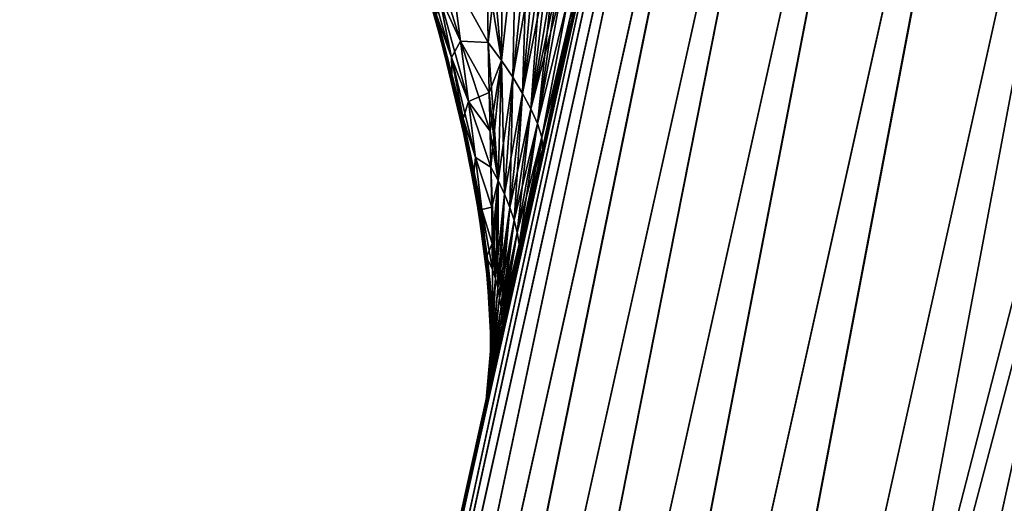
# Model space of a CAD drawing. Header units: metres. Extents: x 59 to 135, y -85 to 87.
# Tile 191 of 210: x 123.65 to 127.28, y 62.66 to 64.45. Entities that reach past the tile are written whole.
import ezdxf

# ---------------------------------------------------------------- set-up
doc = ezdxf.new("R2010")
doc.units = ezdxf.units.M
doc.layers.add('solid_21_404_502_XXX', color=7, linetype='CONTINUOUS')

msp = doc.modelspace()

# ---------------------------------------------------------------- linework, layer by layer
at = {"layer": 'solid_21_404_502_XXX'}
for points in [[(126.651802, 67.824821, -11.721516), (124.045311, 55.064014, -14.05514), (123.809486, 55.057373, -13.685122)], [(126.499924, 67.796822, -11.311533), (126.651802, 67.824821, -11.721516), (123.809486, 55.057373, -13.685122)], [(126.886948, 67.827339, -12.091162), (124.353706, 55.046169, -14.366816), (124.045311, 55.064014, -14.05514)], [(126.651802, 67.824821, -11.721516), (126.886948, 67.827339, -12.091162), (124.045311, 55.064014, -14.05514)], [(126.886948, 67.827339, -12.091162), (127.194069, 67.804245, -12.402734), (124.353706, 55.046169, -14.366816)], [(126.499924, 67.796822, -11.311533), (123.657593, 55.026562, -13.274575), (126.438606, 67.74472, -10.880898)], [(126.499924, 67.796822, -11.311533), (123.809486, 55.057373, -13.685122), (123.657593, 55.026562, -13.274575)], [(123.798546, 55.00618, 13.692995), (126.639999, 67.773849, 11.729356), (126.488121, 67.745834, 11.319371)], [(123.798546, 55.00618, 13.692995), (124.03437, 55.012836, 14.063015), (126.639999, 67.773849, 11.729356)], [(124.03437, 55.012836, 14.063015), (126.875145, 67.776382, 12.099003), (126.639999, 67.773849, 11.729356)], [(124.03437, 55.012836, 14.063015), (124.342773, 54.995014, 14.37469), (126.875145, 67.776382, 12.099003)], [(124.342773, 54.995014, 14.37469), (127.182274, 67.753304, 12.410576), (126.875145, 67.776382, 12.099003)], [(127.194069, 67.804245, -12.402734), (124.719833, 55.0047, -14.605144), (124.353706, 55.046169, -14.366816)], [(127.194069, 67.804245, -12.402734), (127.558441, 67.756653, -12.64128), (124.719833, 55.0047, -14.605144)], [(123.64666, 54.975357, 13.282446), (126.488121, 67.745834, 11.319371), (126.426804, 67.693726, 10.888733)], [(123.64666, 54.975357, 13.282446), (123.798546, 55.00618, 13.692995), (126.488121, 67.745834, 11.319371)], [(123.657593, 55.026562, -13.274575), (126.001106, 65.843689, -11.172976), (126.438606, 67.74472, -10.880898)], [(124.342773, 54.995014, 14.37469), (124.708908, 54.953568, 14.613017), (127.182274, 67.753304, 12.410576)], [(124.708908, 54.953568, 14.613017), (127.546654, 67.705734, 12.649121), (127.182274, 67.753304, 12.410576)], [(127.558441, 67.756653, -12.64128), (125.126068, 54.941597, -14.75865), (124.719833, 55.0047, -14.605144)], [(127.558441, 67.756653, -12.64128), (127.962578, 67.686836, -12.795357), (125.126068, 54.941597, -14.75865)], [(124.708908, 54.953568, 14.613017), (125.11515, 54.890491, 14.766522), (127.546654, 67.705734, 12.649121)], [(125.11515, 54.890491, 14.766522), (127.950798, 67.635948, 12.803195), (127.546654, 67.705734, 12.649121)], [(123.64666, 54.975357, 13.282446), (126.426804, 67.693726, 10.888733), (126.001106, 65.843697, 11.172976)], [(127.962578, 67.686836, -12.795357), (128.387085, 67.598175, -12.857566), (125.126068, 54.941597, -14.75865)], [(125.11515, 54.890491, 14.766522), (125.541992, 54.809074, 14.827776), (127.950798, 67.635948, 12.803195)], [(127.950798, 67.635948, 12.803195), (125.541992, 54.809074, 14.827776), (127.792931, 65.010948, 13.256139)], [(125.126068, 54.941597, -14.75865), (128.387085, 67.598175, -12.857566), (127.792877, 65.010719, -13.256173)], [(123.64666, 54.975357, 13.282446), (126.001106, 65.843697, 11.172976), (124.367256, 58.538643, 12.295408)], [(123.657593, 55.026562, -13.274575), (124.367256, 58.538631, -12.29541), (126.001106, 65.843689, -11.172976)], [(125.554459, 63.87965, 4.873285), (124.367256, 58.538643, 12.295408), (126.001106, 65.843697, 11.172976)], [(125.963783, 65.680496, -8.001991), (126.001106, 65.843689, -11.172976), (124.367256, 58.538631, -12.29541)], [(125.574707, 63.969204, 5.10921), (125.554459, 63.87965, 4.873285), (126.001106, 65.843697, 11.172976)], [(125.683945, 64.451508, 6.176981), (125.574707, 63.969204, 5.10921), (126.001106, 65.843697, 11.172976)], [(125.915512, 65.469139, -7.751338), (125.963783, 65.680496, -8.001991), (124.367256, 58.538631, -12.29541)], [(125.818192, 65.042259, -7.174034), (125.915512, 65.469139, -7.751338), (124.367256, 58.538631, -12.29541)], [(125.792305, 64.928505, -7.00184), (125.818192, 65.042259, -7.174034), (124.367256, 58.538631, -12.29541)], [(125.126068, 54.941597, -14.75865), (127.792877, 65.010719, -13.256173), (125.552895, 54.86013, -14.819911)], [(128.552948, 64.006401, 13.410892), (127.792931, 65.010948, 13.256139), (125.541992, 54.809074, 14.827776)], [(125.552895, 54.86013, -14.819911), (127.792877, 65.010719, -13.256173), (127.464203, 58.562996, -14.24947)], [(125.683945, 64.451508, -6.176981), (125.792305, 64.928505, -7.00184), (124.367256, 58.538631, -12.29541)], [(125.368935, 64.886955, 4.829468), (125.370255, 64.616402, 4.419655), (125.422821, 64.296288, 4.140176)], [(125.426842, 64.829796, 4.968066), (125.368935, 64.886955, 4.829468), (125.422821, 64.296288, 4.140176)], [(125.370255, 64.616402, -4.419655), (125.426842, 64.829796, -4.968066), (125.373909, 64.36219, -3.993006)], [(125.426842, 64.829796, -4.968066), (125.422821, 64.296288, -4.140176), (125.373909, 64.36219, -3.993006)], [(125.475998, 64.777534, 5.102236), (125.426842, 64.829796, 4.968066), (125.422821, 64.296288, 4.140176)], [(125.426842, 64.829796, -4.968066), (125.475998, 64.777534, -5.102236), (125.422821, 64.296288, -4.140176)], [(125.27179, 64.366386, -3.253897), (125.190445, 64.544746, -2.81993), (125.139427, 64.793633, -3.12736)], [(125.240738, 64.600983, -3.609308), (125.27179, 64.366386, -3.253897), (125.139427, 64.793633, -3.12736)], [(125.475998, 64.777534, 5.102236), (125.422821, 64.296288, 4.140176), (125.464638, 64.233925, 4.292447)], [(125.475998, 64.777534, -5.102236), (125.464638, 64.233925, -4.292447), (125.422821, 64.296288, -4.140176)], [(125.51799, 64.729866, 5.23097), (125.475998, 64.777534, 5.102236), (125.464638, 64.233925, 4.292447)], [(125.475998, 64.777534, -5.102236), (125.51799, 64.729866, -5.23097), (125.464638, 64.233925, -4.292447)], [(125.206001, 64.350769, -1.479016), (125.174446, 64.468086, -1.120277), (125.097015, 64.737358, -1.288979)], [(125.137245, 64.608566, -1.702026), (125.206001, 64.350769, -1.479016), (125.097015, 64.737358, -1.288979)], [(125.51799, 64.729866, 5.23097), (125.464638, 64.233925, 4.292447), (125.500679, 64.17421, 4.447586)], [(125.51799, 64.729866, -5.23097), (125.545685, 64.696785, -5.323968), (125.464638, 64.233925, -4.292447)], [(125.545685, 64.696785, 5.323968), (125.51799, 64.729866, 5.23097), (125.500679, 64.17421, 4.447586)], [(125.238197, 64.306831, -2.501925), (125.183884, 64.463203, -2.10676), (125.121117, 64.716476, -2.374085)], [(125.190445, 64.544746, -2.81993), (125.238197, 64.306831, -2.501925), (125.121117, 64.716476, -2.374085)], [(125.545685, 64.696785, -5.323968), (125.500679, 64.17421, -4.447586), (125.464638, 64.233925, -4.292447)], [(125.570663, 64.665718, 5.414204), (125.545685, 64.696785, 5.323968), (125.500679, 64.17421, 4.447586)], [(125.545685, 64.696785, -5.323968), (125.570663, 64.665718, -5.414204), (125.500679, 64.17421, -4.447586)], [(125.118057, 64.672165), (125.18663, 64.440575), (125.125092, 64.646805, 0.379956)], [(125.205215, 64.371704, -0.320857), (125.18663, 64.440575), (125.118057, 64.672165)], [(125.125092, 64.646805, -0.379956), (125.205215, 64.371704, -0.320857), (125.118057, 64.672165)], [(125.570663, 64.665718, 5.414204), (125.500679, 64.17421, 4.447586), (125.531342, 64.11721, 4.605341)], [(125.570663, 64.665718, -5.414204), (125.593018, 64.636658, -5.501441), (125.500679, 64.17421, -4.447586)], [(125.593018, 64.636658, 5.501441), (125.570663, 64.665718, 5.414204), (125.531342, 64.11721, 4.605341)], [(125.125092, 64.646805, 0.379956), (125.205215, 64.371704, 0.320857), (125.147133, 64.567986, 0.754162)], [(125.18663, 64.440575), (125.205215, 64.371704, 0.320857), (125.125092, 64.646805, 0.379956)], [(125.223534, 64.296906, -0.636828), (125.205215, 64.371704, -0.320857), (125.125092, 64.646805, -0.379956)], [(125.147133, 64.567986, -0.754162), (125.223534, 64.296906, -0.636828), (125.125092, 64.646805, -0.379956)], [(125.240738, 64.600983, 3.609308), (125.373909, 64.36219, 3.993006), (125.370255, 64.616402, 4.419655)], [(125.240738, 64.600983, -3.609308), (125.370255, 64.616402, -4.419655), (125.373909, 64.36219, -3.993006)], [(125.370255, 64.616402, 4.419655), (125.373909, 64.36219, 3.993006), (125.422821, 64.296288, 4.140176)], [(125.593018, 64.636658, -5.501441), (125.531342, 64.11721, -4.605341), (125.500679, 64.17421, -4.447586)], [(125.6129, 64.609436, 5.586082), (125.593018, 64.636658, 5.501441), (125.531342, 64.11721, 4.605341)], [(125.593018, 64.636658, -5.501441), (125.6129, 64.609436, -5.586082), (125.531342, 64.11721, -4.605341)], [(125.137245, 64.608566, 1.702026), (125.206001, 64.350769, 1.479016), (125.183884, 64.463203, 2.10676)], [(125.174446, 64.468086, 1.120277), (125.206001, 64.350769, 1.479016), (125.137245, 64.608566, 1.702026)], [(125.241447, 64.22036, -1.830469), (125.206001, 64.350769, -1.479016), (125.137245, 64.608566, -1.702026)], [(125.183884, 64.463203, -2.10676), (125.241447, 64.22036, -1.830469), (125.137245, 64.608566, -1.702026)], [(125.190445, 64.544746, 2.81993), (125.27179, 64.366386, 3.253897), (125.240738, 64.600983, 3.609308)], [(125.240738, 64.600983, 3.609308), (125.27179, 64.366386, 3.253897), (125.373909, 64.36219, 3.993006)], [(125.240738, 64.600983, -3.609308), (125.373909, 64.36219, -3.993006), (125.27179, 64.366386, -3.253897)], [(125.6129, 64.609436, 5.586082), (125.531342, 64.11721, 4.605341), (125.555344, 64.063332, 4.766475)], [(125.6129, 64.609436, -5.586082), (125.630272, 64.583969, -5.668314), (125.531342, 64.11721, -4.605341)], [(125.630272, 64.583969, -5.668314), (125.645111, 64.560265, -5.748065), (125.531342, 64.11721, -4.605341)], [(125.630272, 64.583969, 5.668314), (125.6129, 64.609436, 5.586082), (125.555344, 64.063332, 4.766475)], [(125.645111, 64.560265, 5.748065), (125.630272, 64.583969, 5.668314), (125.555344, 64.063332, 4.766475)], [(125.147133, 64.567986, 0.754162), (125.223534, 64.296906, 0.636828), (125.174446, 64.468086, 1.120277)], [(125.205215, 64.371704, 0.320857), (125.223534, 64.296906, 0.636828), (125.147133, 64.567986, 0.754162)], [(125.244568, 64.206268, -0.945943), (125.223534, 64.296906, -0.636828), (125.147133, 64.567986, -0.754162)], [(125.174446, 64.468086, -1.120277), (125.244568, 64.206268, -0.945943), (125.147133, 64.567986, -0.754162)], [(125.183884, 64.463203, 2.10676), (125.238197, 64.306831, 2.501925), (125.190445, 64.544746, 2.81993)], [(125.190445, 64.544746, 2.81993), (125.238197, 64.306831, 2.501925), (125.27179, 64.366386, 3.253897)], [(125.30101, 64.14521, -2.886586), (125.238197, 64.306831, -2.501925), (125.190445, 64.544746, -2.81993)], [(125.27179, 64.366386, -3.253897), (125.30101, 64.14521, -2.886586), (125.190445, 64.544746, -2.81993)], [(125.645111, 64.560265, -5.748065), (125.555344, 64.063332, -4.766475), (125.531342, 64.11721, -4.605341)], [(125.667801, 64.517792, 5.900105), (125.645111, 64.560265, 5.748065), (125.555344, 64.063332, 4.766475)], [(125.645111, 64.560265, -5.748065), (125.667801, 64.517792, -5.900105), (125.555344, 64.063332, -4.766475)], [(125.667801, 64.517792, 5.900105), (125.555344, 64.063332, 4.766475), (125.571312, 64.012939, 4.931798)], [(125.667801, 64.517792, -5.900105), (125.571312, 64.012939, -4.931798), (125.555344, 64.063332, -4.766475)], [(125.682068, 64.481392, 6.042244), (125.667801, 64.517792, 5.900105), (125.571312, 64.012939, 4.931798)], [(125.667801, 64.517792, -5.900105), (125.682068, 64.481392, -6.042244), (125.571312, 64.012939, -4.931798)], [(125.682068, 64.481392, 6.042244), (125.571312, 64.012939, 4.931798), (125.574707, 63.969204, 5.10921)], [(125.682068, 64.481392, -6.042244), (125.683945, 64.451508, -6.176981), (125.571312, 64.012939, -4.931798)], [(125.682068, 64.481392, 6.042244), (125.574707, 63.969204, 5.10921), (125.683945, 64.451508, 6.176981)], [(125.574707, 63.969204, -5.10921), (125.683945, 64.451508, -6.176981), (124.367256, 58.538631, -12.29541)], [(125.174446, 64.468086, 1.120277), (125.244568, 64.206268, 0.945943), (125.206001, 64.350769, 1.479016)], [(125.223534, 64.296906, 0.636828), (125.244568, 64.206268, 0.945943), (125.174446, 64.468086, 1.120277)], [(125.267616, 64.102577, -1.248816), (125.244568, 64.206268, -0.945943), (125.174446, 64.468086, -1.120277)], [(125.206001, 64.350769, -1.479016), (125.267616, 64.102577, -1.248816), (125.174446, 64.468086, -1.120277)], [(125.183884, 64.463203, 2.10676), (125.241447, 64.22036, 1.830469), (125.238197, 64.306831, 2.501925)], [(125.206001, 64.350769, 1.479016), (125.241447, 64.22036, 1.830469), (125.183884, 64.463203, 2.10676)], [(125.281746, 64.081352, -2.173601), (125.241447, 64.22036, -1.830469), (125.183884, 64.463203, -2.10676)], [(125.238197, 64.306831, -2.501925), (125.281746, 64.081352, -2.173601), (125.183884, 64.463203, -2.10676)], [(125.18663, 64.440575), (125.245758, 64.22258), (125.205215, 64.371704, 0.320857)], [(125.205215, 64.371704, -0.320857), (125.245758, 64.22258), (125.18663, 64.440575)], [(125.571312, 64.012939, -4.931798), (125.683945, 64.451508, -6.176981), (125.574707, 63.969204, -5.10921)], [(125.205215, 64.371704, 0.320857), (125.275269, 64.099136, 0.259876), (125.223534, 64.296906, 0.636828)], [(125.245758, 64.22258), (125.275269, 64.099136, 0.259876), (125.205215, 64.371704, 0.320857)], [(125.205215, 64.371704, -0.320857), (125.275269, 64.099136, -0.259876), (125.245758, 64.22258)], [(125.288994, 64.031219, -0.515846), (125.275269, 64.099136, -0.259876), (125.205215, 64.371704, -0.320857)], [(125.223534, 64.296906, -0.636828), (125.288994, 64.031219, -0.515846), (125.205215, 64.371704, -0.320857)], [(125.238197, 64.306831, 2.501925), (125.30101, 64.14521, 2.886586), (125.27179, 64.366386, 3.253897)], [(125.27179, 64.366386, 3.253897), (125.377556, 64.177788, 3.651813), (125.373909, 64.36219, 3.993006)], [(125.27179, 64.366386, 3.253897), (125.30101, 64.14521, 2.886586), (125.377556, 64.177788, 3.651813)], [(125.27179, 64.366386, -3.253897), (125.373909, 64.36219, -3.993006), (125.377556, 64.177788, -3.651813)], [(125.27179, 64.366386, -3.253897), (125.377556, 64.177788, -3.651813), (125.380669, 64.03537, -3.365787)], [(125.27179, 64.366386, -3.253897), (125.380669, 64.03537, -3.365787), (125.30101, 64.14521, -2.886586)], [(125.373909, 64.36219, 3.993006), (125.377556, 64.177788, 3.651813), (125.410873, 63.853706, 3.200477)], [(125.422821, 64.296288, 4.140176), (125.373909, 64.36219, 3.993006), (125.410873, 63.853706, 3.200477)], [(125.377556, 64.177788, -3.651813), (125.373909, 64.36219, -3.993006), (125.422821, 64.296288, -4.140176)], [(125.206001, 64.350769, 1.479016), (125.267616, 64.102577, 1.248816), (125.241447, 64.22036, 1.830469)], [(125.244568, 64.206268, 0.945943), (125.267616, 64.102577, 1.248816), (125.206001, 64.350769, 1.479016)], [(125.292496, 63.989101, -1.545542), (125.267616, 64.102577, -1.248816), (125.206001, 64.350769, -1.479016)], [(125.241447, 64.22036, -1.830469), (125.292496, 63.989101, -1.545542), (125.206001, 64.350769, -1.479016)], [(125.223534, 64.296906, 0.636828), (125.288994, 64.031219, 0.515846), (125.244568, 64.206268, 0.945943)], [(125.275269, 64.099136, 0.259876), (125.288994, 64.031219, 0.515846), (125.223534, 64.296906, 0.636828)], [(125.303604, 63.95245, -0.766315), (125.288994, 64.031219, -0.515846), (125.223534, 64.296906, -0.636828)], [(125.244568, 64.206268, -0.945943), (125.303604, 63.95245, -0.766315), (125.223534, 64.296906, -0.636828)], [(125.238197, 64.306831, 2.501925), (125.281746, 64.081352, 2.173601), (125.30101, 64.14521, 2.886586)], [(125.241447, 64.22036, 1.830469), (125.281746, 64.081352, 2.173601), (125.238197, 64.306831, 2.501925)], [(125.327538, 63.93837, -2.507656), (125.281746, 64.081352, -2.173601), (125.238197, 64.306831, -2.501925)], [(125.30101, 64.14521, -2.886586), (125.327538, 63.93837, -2.507656), (125.238197, 64.306831, -2.501925)], [(125.380669, 64.03537, -3.365787), (125.377556, 64.177788, -3.651813), (125.422821, 64.296288, -4.140176)], [(125.380669, 64.03537, -3.365787), (125.422821, 64.296288, -4.140176), (125.383636, 63.902302, -3.077281)], [(125.422821, 64.296288, -4.140176), (125.410873, 63.853706, -3.200477), (125.383636, 63.902302, -3.077281)], [(125.422821, 64.296288, 4.140176), (125.410873, 63.853706, 3.200477), (125.433815, 63.803146, 3.318158)], [(125.422821, 64.296288, -4.140176), (125.464638, 64.233925, -4.292447), (125.410873, 63.853706, -3.200477)], [(125.464638, 64.233925, 4.292447), (125.422821, 64.296288, 4.140176), (125.433815, 63.803146, 3.318158)], [(125.241447, 64.22036, 1.830469), (125.292496, 63.989101, 1.545542), (125.281746, 64.081352, 2.173601)], [(125.267616, 64.102577, 1.248816), (125.292496, 63.989101, 1.545542), (125.241447, 64.22036, 1.830469)], [(125.319931, 63.86927, -1.835274), (125.292496, 63.989101, -1.545542), (125.241447, 64.22036, -1.830469)], [(125.281746, 64.081352, -2.173601), (125.319931, 63.86927, -1.835274), (125.241447, 64.22036, -1.830469)], [(125.245758, 64.22258), (125.294334, 64.017647), (125.275269, 64.099136, 0.259876)], [(125.275269, 64.099136, -0.259876), (125.294334, 64.017647), (125.245758, 64.22258)], [(125.464638, 64.233925, -4.292447), (125.433815, 63.803146, -3.318158), (125.410873, 63.853706, -3.200477)], [(125.464638, 64.233925, 4.292447), (125.433815, 63.803146, 3.318158), (125.453133, 63.754303, 3.438062)], [(125.464638, 64.233925, -4.292447), (125.500679, 64.17421, -4.447586), (125.433815, 63.803146, -3.318158)], [(125.500679, 64.17421, 4.447586), (125.464638, 64.233925, 4.292447), (125.453133, 63.754303, 3.438062)], [(125.244568, 64.206268, 0.945943), (125.303604, 63.95245, 0.766315), (125.267616, 64.102577, 1.248816)], [(125.288994, 64.031219, 0.515846), (125.303604, 63.95245, 0.766315), (125.244568, 64.206268, 0.945943)], [(125.318687, 63.864727, -1.011775), (125.303604, 63.95245, -0.766315), (125.244568, 64.206268, -0.945943)], [(125.267616, 64.102577, -1.248816), (125.318687, 63.864727, -1.011775), (125.244568, 64.206268, -0.945943)], [(125.281746, 64.081352, 2.173601), (125.327538, 63.93837, 2.507656), (125.30101, 64.14521, 2.886586)], [(125.30101, 64.14521, 2.886586), (125.380669, 64.03537, 3.365787), (125.377556, 64.177788, 3.651813)], [(125.30101, 64.14521, 2.886586), (125.383636, 63.902302, 3.077281), (125.380669, 64.03537, 3.365787)], [(125.30101, 64.14521, 2.886586), (125.327538, 63.93837, 2.507656), (125.383636, 63.902302, 3.077281)], [(125.30101, 64.14521, -2.886586), (125.380669, 64.03537, -3.365787), (125.383636, 63.902302, -3.077281)], [(125.30101, 64.14521, -2.886586), (125.383636, 63.902302, -3.077281), (125.327538, 63.93837, -2.507656)], [(125.377556, 64.177788, 3.651813), (125.380669, 64.03537, 3.365787), (125.410873, 63.853706, 3.200477)], [(125.500679, 64.17421, -4.447586), (125.453133, 63.754303, -3.438062), (125.433815, 63.803146, -3.318158)], [(125.500679, 64.17421, 4.447586), (125.453133, 63.754303, 3.438062), (125.46907, 63.70723, 3.560002)], [(125.500679, 64.17421, -4.447586), (125.531342, 64.11721, -4.605341), (125.453133, 63.754303, -3.438062)], [(125.531342, 64.11721, 4.605341), (125.500679, 64.17421, 4.447586), (125.46907, 63.70723, 3.560002)], [(125.531342, 64.11721, -4.605341), (125.46907, 63.70723, -3.560002), (125.453133, 63.754303, -3.438062)], [(125.531342, 64.11721, 4.605341), (125.46907, 63.70723, 3.560002), (125.480865, 63.662174, 3.684559)], [(125.531342, 64.11721, -4.605341), (125.555344, 64.063332, -4.766475), (125.46907, 63.70723, -3.560002)], [(125.555344, 64.063332, 4.766475), (125.531342, 64.11721, 4.605341), (125.480865, 63.662174, 3.684559)], [(125.267616, 64.102577, 1.248816), (125.318687, 63.864727, 1.011775), (125.292496, 63.989101, 1.545542)], [(125.303604, 63.95245, 0.766315), (125.318687, 63.864727, 1.011775), (125.267616, 64.102577, 1.248816)], [(125.334152, 63.770306, -1.252302), (125.318687, 63.864727, -1.011775), (125.267616, 64.102577, -1.248816)], [(125.292496, 63.989101, -1.545542), (125.334152, 63.770306, -1.252302), (125.267616, 64.102577, -1.248816)], [(125.275269, 64.099136, 0.259876), (125.330917, 63.829845, 0.197118), (125.288994, 64.031219, 0.515846)], [(125.294334, 64.017647), (125.330917, 63.829845, 0.197118), (125.275269, 64.099136, 0.259876)], [(125.275269, 64.099136, -0.259876), (125.330917, 63.829845, -0.197118), (125.294334, 64.017647)], [(125.339569, 63.77235, -0.391388), (125.330917, 63.829845, -0.197118), (125.275269, 64.099136, -0.259876)], [(125.288994, 64.031219, -0.515846), (125.339569, 63.77235, -0.391388), (125.275269, 64.099136, -0.259876)], [(125.281746, 64.081352, 2.173601), (125.319931, 63.86927, 1.835274), (125.327538, 63.93837, 2.507656)], [(125.292496, 63.989101, 1.545542), (125.319931, 63.86927, 1.835274), (125.281746, 64.081352, 2.173601)], [(125.350433, 63.746601, -2.117399), (125.319931, 63.86927, -1.835274), (125.281746, 64.081352, -2.173601)], [(125.327538, 63.93837, -2.507656), (125.350433, 63.746601, -2.117399), (125.281746, 64.081352, -2.173601)], [(125.380669, 64.03537, 3.365787), (125.383636, 63.902302, 3.077281), (125.410873, 63.853706, 3.200477)], [(125.555344, 64.063332, -4.766475), (125.480865, 63.662174, -3.684559), (125.46907, 63.70723, -3.560002)], [(125.555344, 64.063332, 4.766475), (125.480865, 63.662174, 3.684559), (125.487717, 63.619354, 3.812354)], [(125.555344, 64.063332, -4.766475), (125.571312, 64.012939, -4.931798), (125.480865, 63.662174, -3.684559)], [(125.571312, 64.012939, 4.931798), (125.555344, 64.063332, 4.766475), (125.487717, 63.619354, 3.812354)], [(125.288994, 64.031219, 0.515846), (125.339569, 63.77235, 0.391388), (125.303604, 63.95245, 0.766315)], [(125.330917, 63.829845, 0.197118), (125.339569, 63.77235, 0.391388), (125.288994, 64.031219, 0.515846)], [(125.348076, 63.708328, -0.581588), (125.339569, 63.77235, -0.391388), (125.288994, 64.031219, -0.515846)], [(125.303604, 63.95245, -0.766315), (125.348076, 63.708328, -0.581588), (125.288994, 64.031219, -0.515846)], [(125.294334, 64.017647), (125.332222, 63.825359), (125.330917, 63.829845, 0.197118)], [(125.330917, 63.829845, -0.197118), (125.332222, 63.825359), (125.294334, 64.017647)], [(125.571312, 64.012939, -4.931798), (125.487717, 63.619354, -3.812354), (125.480865, 63.662174, -3.684559)], [(125.571312, 64.012939, 4.931798), (125.486969, 63.580791, 3.950648), (125.554459, 63.87965, 4.873285)], [(125.571312, 64.012939, 4.931798), (125.487717, 63.619354, 3.812354), (125.486969, 63.580791, 3.950648)], [(125.571312, 64.012939, -4.931798), (125.574707, 63.969204, -5.10921), (125.487717, 63.619354, -3.812354)], [(127.464615, 58.565105, 14.249146), (128.552948, 64.006401, 13.410892), (125.541992, 54.809074, 14.827776)], [(125.571312, 64.012939, 4.931798), (125.554459, 63.87965, 4.873285), (125.574707, 63.969204, 5.10921)], [(125.554459, 63.87965, -4.873285), (125.574707, 63.969204, -5.10921), (124.367256, 58.538631, -12.29541)], [(125.292496, 63.989101, 1.545542), (125.334152, 63.770306, 1.252302), (125.319931, 63.86927, 1.835274)], [(125.318687, 63.864727, 1.011775), (125.334152, 63.770306, 1.252302), (125.292496, 63.989101, 1.545542)], [(125.350517, 63.671551, -1.487215), (125.334152, 63.770306, -1.252302), (125.292496, 63.989101, -1.545542)], [(125.319931, 63.86927, -1.835274), (125.350517, 63.671551, -1.487215), (125.292496, 63.989101, -1.545542)], [(125.487717, 63.619354, -3.812354), (125.574707, 63.969204, -5.10921), (125.554459, 63.87965, -4.873285)], [(125.303604, 63.95245, 0.766315), (125.348076, 63.708328, 0.581588), (125.318687, 63.864727, 1.011775)], [(125.339569, 63.77235, 0.391388), (125.348076, 63.708328, 0.581588), (125.303604, 63.95245, 0.766315)], [(125.356216, 63.638908, -0.768079), (125.348076, 63.708328, -0.581588), (125.303604, 63.95245, -0.766315)], [(125.318687, 63.864727, -1.011775), (125.356216, 63.638908, -0.768079), (125.303604, 63.95245, -0.766315)], [(125.319931, 63.86927, 1.835274), (125.350433, 63.746601, 2.117399), (125.327538, 63.93837, 2.507656)], [(125.327538, 63.93837, 2.507656), (125.386772, 63.755062, 2.729154), (125.383636, 63.902302, 3.077281)], [(125.327538, 63.93837, 2.507656), (125.350433, 63.746601, 2.117399), (125.386772, 63.755062, 2.729154)], [(125.327538, 63.93837, -2.507656), (125.383636, 63.902302, -3.077281), (125.386772, 63.755062, -2.729154)], [(125.327538, 63.93837, -2.507656), (125.386772, 63.755062, -2.729154), (125.350433, 63.746601, -2.117399)], [(125.383636, 63.902302, 3.077281), (125.386772, 63.755062, 2.729154), (125.400894, 63.492813, 2.196591)], [(125.410873, 63.853706, 3.200477), (125.383636, 63.902302, 3.077281), (125.400894, 63.492813, 2.196591)], [(125.386772, 63.755062, -2.729154), (125.383636, 63.902302, -3.077281), (125.410873, 63.853706, -3.200477)], [(125.554459, 63.87965, 4.873285), (124.367256, 58.538631, -12.29541), (124.367256, 58.538643, 12.295408)], [(125.554459, 63.87965, 4.873285), (125.486969, 63.580791, 3.950648), (124.367256, 58.538631, -12.29541)], [(125.486969, 63.580791, -3.950648), (125.554459, 63.87965, -4.873285), (124.367256, 58.538631, -12.29541)], [(125.318687, 63.864727, 1.011775), (125.356216, 63.638908, 0.768079), (125.334152, 63.770306, 1.252302)], [(125.348076, 63.708328, 0.581588), (125.356216, 63.638908, 0.768079), (125.318687, 63.864727, 1.011775)], [(125.363953, 63.565449, -0.950901), (125.356216, 63.638908, -0.768079), (125.318687, 63.864727, -1.011775)], [(125.334152, 63.770306, -1.252302), (125.363953, 63.565449, -0.950901), (125.318687, 63.864727, -1.011775)], [(125.319931, 63.86927, 1.835274), (125.350517, 63.671551, 1.487215), (125.350433, 63.746601, 2.117399)], [(125.334152, 63.770306, 1.252302), (125.350517, 63.671551, 1.487215), (125.319931, 63.86927, 1.835274)], [(125.368156, 63.5709, -1.716021), (125.350517, 63.671551, -1.487215), (125.319931, 63.86927, -1.835274)], [(125.350433, 63.746601, -2.117399), (125.368156, 63.5709, -1.716021), (125.319931, 63.86927, -1.835274)], [(125.38913, 63.62154, -2.380611), (125.386772, 63.755062, -2.729154), (125.410873, 63.853706, -3.200477)], [(125.38913, 63.62154, -2.380611), (125.410873, 63.853706, -3.200477), (125.390198, 63.525501, -2.104936)], [(125.410873, 63.853706, -3.200477), (125.400894, 63.492813, -2.196591), (125.390198, 63.525501, -2.104936)], [(125.410873, 63.853706, 3.200477), (125.400894, 63.492813, 2.196591), (125.409454, 63.456753, 2.277484)], [(125.410873, 63.853706, -3.200477), (125.433815, 63.803146, -3.318158), (125.400894, 63.492813, -2.196591)], [(125.433815, 63.803146, 3.318158), (125.410873, 63.853706, 3.200477), (125.409454, 63.456753, 2.277484)], [(125.487717, 63.619354, -3.812354), (125.554459, 63.87965, -4.873285), (125.486969, 63.580791, -3.950648)], [(125.330917, 63.829845, 0.197118), (125.370819, 63.565102, 0.132806), (125.339569, 63.77235, 0.391388)], [(125.360649, 63.64518), (125.370819, 63.565102, 0.132806), (125.330917, 63.829845, 0.197118)], [(125.332222, 63.825359), (125.360649, 63.64518), (125.330917, 63.829845, 0.197118)], [(125.330917, 63.829845, -0.197118), (125.370819, 63.565102, -0.132806), (125.332222, 63.825359)], [(125.374748, 63.522453, -0.263805), (125.370819, 63.565102, -0.132806), (125.330917, 63.829845, -0.197118)], [(125.339569, 63.77235, -0.391388), (125.374748, 63.522453, -0.263805), (125.330917, 63.829845, -0.197118)], [(125.370819, 63.565102, -0.132806), (125.360649, 63.64518), (125.332222, 63.825359)], [(125.433815, 63.803146, -3.318158), (125.409454, 63.456753, -2.277484), (125.400894, 63.492813, -2.196591)], [(125.433815, 63.803146, 3.318158), (125.409454, 63.456753, 2.277484), (125.416199, 63.421547, 2.359888)], [(125.433815, 63.803146, -3.318158), (125.453133, 63.754303, -3.438062), (125.409454, 63.456753, -2.277484)], [(125.453133, 63.754303, 3.438062), (125.433815, 63.803146, 3.318158), (125.416199, 63.421547, 2.359888)], [(125.334152, 63.770306, 1.252302), (125.363953, 63.565449, 0.950901), (125.350517, 63.671551, 1.487215)], [(125.356216, 63.638908, 0.768079), (125.363953, 63.565449, 0.950901), (125.334152, 63.770306, 1.252302)], [(125.371597, 63.489368, -1.129526), (125.363953, 63.565449, -0.950901), (125.334152, 63.770306, -1.252302)], [(125.350517, 63.671551, -1.487215), (125.371597, 63.489368, -1.129526), (125.334152, 63.770306, -1.252302)], [(125.339569, 63.77235, 0.391388), (125.374748, 63.522453, 0.263805), (125.348076, 63.708328, 0.581588)], [(125.370819, 63.565102, 0.132806), (125.374748, 63.522453, 0.263805), (125.339569, 63.77235, 0.391388)], [(125.377968, 63.476418, -0.392162), (125.374748, 63.522453, -0.263805), (125.339569, 63.77235, -0.391388)], [(125.348076, 63.708328, -0.581588), (125.377968, 63.476418, -0.392162), (125.339569, 63.77235, -0.391388)], [(125.350433, 63.746601, 2.117399), (125.38913, 63.62154, 2.380611), (125.386772, 63.755062, 2.729154)], [(125.350433, 63.746601, -2.117399), (125.386772, 63.755062, -2.729154), (125.38913, 63.62154, -2.380611)], [(125.350433, 63.746601, 2.117399), (125.368156, 63.5709, 1.716021), (125.38913, 63.62154, 2.380611)], [(125.350517, 63.671551, 1.487215), (125.368156, 63.5709, 1.716021), (125.350433, 63.746601, 2.117399)], [(125.350433, 63.746601, -2.117399), (125.38913, 63.62154, -2.380611), (125.390198, 63.525501, -2.104936)], [(125.350433, 63.746601, -2.117399), (125.390198, 63.525501, -2.104936), (125.368156, 63.5709, -1.716021)], [(125.386772, 63.755062, 2.729154), (125.38913, 63.62154, 2.380611), (125.400894, 63.492813, 2.196591)], [(125.453133, 63.754303, -3.438062), (125.416199, 63.421547, -2.359888), (125.409454, 63.456753, -2.277484)], [(125.453133, 63.754303, 3.438062), (125.416199, 63.421547, 2.359888), (125.421249, 63.387241, 2.443676)], [(125.453133, 63.754303, -3.438062), (125.46907, 63.70723, -3.560002), (125.416199, 63.421547, -2.359888)], [(125.46907, 63.70723, 3.560002), (125.453133, 63.754303, 3.438062), (125.421249, 63.387241, 2.443676)], [(125.348076, 63.708328, 0.581588), (125.377968, 63.476418, 0.392162), (125.356216, 63.638908, 0.768079)], [(125.374748, 63.522453, 0.263805), (125.377968, 63.476418, 0.392162), (125.348076, 63.708328, 0.581588)], [(125.380417, 63.427578, -0.518105), (125.377968, 63.476418, -0.392162), (125.348076, 63.708328, -0.581588)], [(125.356216, 63.638908, -0.768079), (125.380417, 63.427578, -0.518105), (125.348076, 63.708328, -0.581588)], [(125.350517, 63.671551, 1.487215), (125.371597, 63.489368, 1.129526), (125.368156, 63.5709, 1.716021)], [(125.363953, 63.565449, 0.950901), (125.371597, 63.489368, 1.129526), (125.350517, 63.671551, 1.487215)], [(125.379372, 63.412132, -1.303565), (125.371597, 63.489368, -1.129526), (125.350517, 63.671551, -1.487215)], [(125.368156, 63.5709, -1.716021), (125.379372, 63.412132, -1.303565), (125.350517, 63.671551, -1.487215)], [(125.46907, 63.70723, -3.560002), (125.421249, 63.387241, -2.443676), (125.416199, 63.421547, -2.359888)], [(125.46907, 63.70723, 3.560002), (125.421249, 63.387241, 2.443676), (125.424255, 63.353947, 2.529242)], [(125.46907, 63.70723, -3.560002), (125.480865, 63.662174, -3.684559), (125.421249, 63.387241, -2.443676)], [(125.480865, 63.662174, 3.684559), (125.46907, 63.70723, 3.560002), (125.424255, 63.353947, 2.529242)], [(125.356216, 63.638908, 0.768079), (125.380417, 63.427578, 0.518105), (125.363953, 63.565449, 0.950901)], [(125.377968, 63.476418, 0.392162), (125.380417, 63.427578, 0.518105), (125.356216, 63.638908, 0.768079)], [(125.382126, 63.376629, -0.641643), (125.380417, 63.427578, -0.518105), (125.356216, 63.638908, -0.768079)], [(125.363953, 63.565449, -0.950901), (125.382126, 63.376629, -0.641643), (125.356216, 63.638908, -0.768079)], [(125.360649, 63.64518), (125.380798, 63.477215), (125.370819, 63.565102, 0.132806)], [(125.370819, 63.565102, -0.132806), (125.380798, 63.477215), (125.360649, 63.64518)], [(125.480865, 63.662174, -3.684559), (125.424255, 63.353947, -2.529242), (125.421249, 63.387241, -2.443676)], [(125.480865, 63.662174, 3.684559), (125.424255, 63.353947, 2.529242), (125.424843, 63.321766, 2.617004)], [(125.480865, 63.662174, -3.684559), (125.487717, 63.619354, -3.812354), (125.424255, 63.353947, -2.529242)], [(125.487717, 63.619354, 3.812354), (125.480865, 63.662174, 3.684559), (125.424843, 63.321766, 2.617004)], [(125.368156, 63.5709, 1.716021), (125.390198, 63.525501, 2.104936), (125.38913, 63.62154, 2.380611)], [(125.38913, 63.62154, 2.380611), (125.390198, 63.525501, 2.104936), (125.400894, 63.492813, 2.196591)], [(125.487717, 63.619354, 3.812354), (125.421669, 63.291111, 2.709863), (125.454147, 63.435242, 3.390486)], [(125.487717, 63.619354, 3.812354), (125.424843, 63.321766, 2.617004), (125.421669, 63.291111, 2.709863)], [(125.487717, 63.619354, -3.812354), (125.424843, 63.321766, -2.617004), (125.424255, 63.353947, -2.529242)], [(125.487717, 63.619354, -3.812354), (125.486969, 63.580791, -3.950648), (125.424843, 63.321766, -2.617004)], [(125.487717, 63.619354, 3.812354), (125.454147, 63.435242, 3.390486), (125.486969, 63.580791, 3.950648)], [(125.486969, 63.580791, 3.950648), (125.454147, 63.435242, 3.390486), (124.367256, 58.538631, -12.29541)], [(125.454147, 63.435242, -3.390486), (125.486969, 63.580791, -3.950648), (124.367256, 58.538631, -12.29541)], [(125.363953, 63.565449, 0.950901), (125.382126, 63.376629, 0.641643), (125.371597, 63.489368, 1.129526)], [(125.380417, 63.427578, 0.518105), (125.382126, 63.376629, 0.641643), (125.363953, 63.565449, 0.950901)], [(125.383301, 63.324318, -0.762402), (125.382126, 63.376629, -0.641643), (125.363953, 63.565449, -0.950901)], [(125.371597, 63.489368, -1.129526), (125.383301, 63.324318, -0.762402), (125.363953, 63.565449, -0.950901)], [(125.368156, 63.5709, 1.716021), (125.389854, 63.372974, 1.608204), (125.390198, 63.525501, 2.104936)], [(125.368156, 63.5709, 1.716021), (125.379372, 63.412132, 1.303565), (125.389854, 63.372974, 1.608204)], [(125.371597, 63.489368, 1.129526), (125.379372, 63.412132, 1.303565), (125.368156, 63.5709, 1.716021)], [(125.368156, 63.5709, -1.716021), (125.390198, 63.525501, -2.104936), (125.389854, 63.372974, -1.608204)], [(125.368156, 63.5709, -1.716021), (125.389854, 63.372974, -1.608204), (125.379372, 63.412132, -1.303565)], [(125.370819, 63.565102, 0.132806), (125.391197, 63.303638, 0.067256), (125.374748, 63.522453, 0.263805)], [(125.380798, 63.477215), (125.391197, 63.303638, 0.067256), (125.370819, 63.565102, 0.132806)], [(125.370819, 63.565102, -0.132806), (125.391197, 63.303638, -0.067256), (125.380798, 63.477215)], [(125.3909, 63.279884, -0.133599), (125.391197, 63.303638, -0.067256), (125.370819, 63.565102, -0.132806)], [(125.374748, 63.522453, -0.263805), (125.3909, 63.279884, -0.133599), (125.370819, 63.565102, -0.132806)], [(125.424843, 63.321766, -2.617004), (125.486969, 63.580791, -3.950648), (125.454147, 63.435242, -3.390486)], [(125.374748, 63.522453, 0.263805), (125.3909, 63.279884, 0.133599), (125.377968, 63.476418, 0.392162)], [(125.391197, 63.303638, 0.067256), (125.3909, 63.279884, 0.133599), (125.374748, 63.522453, 0.263805)], [(125.390007, 63.255234, -0.198606), (125.3909, 63.279884, -0.133599), (125.374748, 63.522453, -0.263805)], [(125.377968, 63.476418, -0.392162), (125.390007, 63.255234, -0.198606), (125.374748, 63.522453, -0.263805)], [(125.400894, 63.492813, -2.196591), (125.387367, 63.220661, -1.129683), (125.386307, 63.239288, -1.085021)], [(125.386681, 63.248631, -1.125489), (125.400894, 63.492813, -2.196591), (125.386307, 63.239288, -1.085021)], [(125.386681, 63.248631, -1.125489), (125.389854, 63.372974, -1.608204), (125.400894, 63.492813, -2.196591)], [(125.390198, 63.525501, 2.104936), (125.389854, 63.372974, 1.608204), (125.387367, 63.220661, 1.129683)], [(125.400894, 63.492813, 2.196591), (125.390198, 63.525501, 2.104936), (125.387367, 63.220661, 1.129683)], [(125.400894, 63.492813, 2.196591), (125.387367, 63.220661, 1.129683), (125.387756, 63.201366, 1.171421)], [(125.400894, 63.492813, -2.196591), (125.409454, 63.456753, -2.277484), (125.387367, 63.220661, -1.129683)], [(125.409454, 63.456753, 2.277484), (125.400894, 63.492813, 2.196591), (125.387756, 63.201366, 1.171421)], [(125.389854, 63.372974, -1.608204), (125.390198, 63.525501, -2.104936), (125.400894, 63.492813, -2.196591)], [(125.371597, 63.489368, 1.129526), (125.383301, 63.324318, 0.762402), (125.379372, 63.412132, 1.303565)], [(125.382126, 63.376629, 0.641643), (125.383301, 63.324318, 0.762402), (125.371597, 63.489368, 1.129526)], [(125.384079, 63.271412, -0.880103), (125.383301, 63.324318, -0.762402), (125.371597, 63.489368, -1.129526)], [(125.379372, 63.412132, -1.303565), (125.384079, 63.271412, -0.880103), (125.371597, 63.489368, -1.129526)], [(125.377968, 63.476418, 0.392162), (125.390007, 63.255234, 0.198606), (125.380417, 63.427578, 0.518105)], [(125.3909, 63.279884, 0.133599), (125.390007, 63.255234, 0.198606), (125.377968, 63.476418, 0.392162)], [(125.38855, 63.229797, -0.262393), (125.390007, 63.255234, -0.198606), (125.377968, 63.476418, -0.392162)], [(125.380417, 63.427578, -0.518105), (125.38855, 63.229797, -0.262393), (125.377968, 63.476418, -0.392162)], [(125.380798, 63.477215), (125.391022, 63.321472), (125.391197, 63.303638, 0.067256)], [(125.391197, 63.303638, -0.067256), (125.391022, 63.321472), (125.380798, 63.477215)], [(125.409454, 63.456753, -2.277484), (125.387756, 63.201366, -1.171421), (125.387367, 63.220661, -1.129683)], [(125.409454, 63.456753, 2.277484), (125.387756, 63.201366, 1.171421), (125.387596, 63.182293, 1.213916)], [(125.416199, 63.421547, 2.359888), (125.409454, 63.456753, 2.277484), (125.387596, 63.182293, 1.213916)], [(125.409454, 63.456753, -2.277484), (125.416199, 63.421547, -2.359888), (125.387756, 63.201366, -1.171421)], [(125.454147, 63.435242, 3.390486), (125.421669, 63.291111, 2.709863), (124.367256, 58.538631, -12.29541)], [(125.421669, 63.291111, -2.709863), (125.454147, 63.435242, -3.390486), (124.367256, 58.538631, -12.29541)], [(125.380417, 63.427578, 0.518105), (125.38855, 63.229797, 0.262393), (125.382126, 63.376629, 0.641643)], [(125.390007, 63.255234, 0.198606), (125.38855, 63.229797, 0.262393), (125.380417, 63.427578, 0.518105)], [(125.386589, 63.203716, -0.324966), (125.38855, 63.229797, -0.262393), (125.380417, 63.427578, -0.518105)], [(125.382126, 63.376629, -0.641643), (125.386589, 63.203716, -0.324966), (125.380417, 63.427578, -0.518105)], [(125.416199, 63.421547, 2.359888), (125.387596, 63.182293, 1.213916), (125.386917, 63.16346, 1.257103)], [(125.421249, 63.387241, 2.443676), (125.416199, 63.421547, 2.359888), (125.386917, 63.16346, 1.257103)], [(125.416199, 63.421547, -2.359888), (125.387596, 63.182293, -1.213916), (125.387756, 63.201366, -1.171421)], [(125.416199, 63.421547, -2.359888), (125.421249, 63.387241, -2.443676), (125.387596, 63.182293, -1.213916)], [(125.424843, 63.321766, -2.617004), (125.454147, 63.435242, -3.390486), (125.421669, 63.291111, -2.709863)], [(125.379372, 63.412132, 1.303565), (125.386681, 63.248631, 1.125489), (125.389854, 63.372974, 1.608204)], [(125.379372, 63.412132, 1.303565), (125.384079, 63.271412, 0.880103), (125.386681, 63.248631, 1.125489)], [(125.383301, 63.324318, 0.762402), (125.384079, 63.271412, 0.880103), (125.379372, 63.412132, 1.303565)], [(125.379372, 63.412132, -1.303565), (125.386681, 63.248631, -1.125489), (125.386307, 63.239288, -1.085021)], [(125.379372, 63.412132, -1.303565), (125.386307, 63.239288, -1.085021), (125.384079, 63.271412, -0.880103)], [(125.379372, 63.412132, -1.303565), (125.389854, 63.372974, -1.608204), (125.386681, 63.248631, -1.125489)], [(125.421249, 63.387241, 2.443676), (125.386917, 63.16346, 1.257103), (125.385635, 63.144894, 1.301181)], [(125.424255, 63.353947, 2.529242), (125.421249, 63.387241, 2.443676), (125.385635, 63.144894, 1.301181)], [(125.421249, 63.387241, -2.443676), (125.386917, 63.16346, -1.257103), (125.387596, 63.182293, -1.213916)], [(125.421249, 63.387241, -2.443676), (125.424255, 63.353947, -2.529242), (125.386917, 63.16346, -1.257103)], [(125.382126, 63.376629, 0.641643), (125.386589, 63.203716, 0.324966), (125.383301, 63.324318, 0.762402)], [(125.38855, 63.229797, 0.262393), (125.386589, 63.203716, 0.324966), (125.382126, 63.376629, 0.641643)], [(125.384216, 63.177135, -0.386139), (125.386589, 63.203716, -0.324966), (125.382126, 63.376629, -0.641643)], [(125.383301, 63.324318, -0.762402), (125.384216, 63.177135, -0.386139), (125.382126, 63.376629, -0.641643)], [(125.424255, 63.353947, 2.529242), (125.385635, 63.144894, 1.301181), (125.383644, 63.126614, 1.346359)], [(125.424843, 63.321766, 2.617004), (125.424255, 63.353947, 2.529242), (125.383644, 63.126614, 1.346359)], [(125.424255, 63.353947, -2.529242), (125.385635, 63.144894, -1.301181), (125.386917, 63.16346, -1.257103)], [(125.424255, 63.353947, -2.529242), (125.424843, 63.321766, -2.617004), (125.385635, 63.144894, -1.301181)], [(125.389854, 63.372974, 1.608204), (125.386681, 63.248631, 1.125489), (125.387367, 63.220661, 1.129683)], [(126.981277, 54.877136, 14.790494), (128.628555, 63.347149, 13.484961), (127.464615, 58.565105, 14.249146)], [(128.822052, 63.295692, 13.409466), (128.628555, 63.347149, 13.484961), (126.981277, 54.877136, 14.790494)], [(128.628616, 63.34745, -13.484914), (126.981361, 54.877628, -14.790418), (127.464203, 58.562996, -14.24947)], [(127.175964, 54.830467, -14.714931), (126.981361, 54.877628, -14.790418), (128.628616, 63.34745, -13.484914)], [(128.822113, 63.295998, -13.40942), (127.175964, 54.830467, -14.714931), (128.628616, 63.34745, -13.484914)], [(125.391022, 63.321472), (125.366325, 63.04517), (125.391197, 63.303638, 0.067256)], [(125.391197, 63.303638, -0.067256), (125.366325, 63.04517), (125.391022, 63.321472)], [(125.424843, 63.321766, 2.617004), (125.380547, 63.108406, 1.391025), (125.389153, 63.146656, 1.754747)], [(125.424843, 63.321766, 2.617004), (125.383644, 63.126614, 1.346359), (125.380547, 63.108406, 1.391025)], [(125.381531, 63.150211, -0.445772), (125.384216, 63.177135, -0.386139), (125.383301, 63.324318, -0.762402)], [(125.384079, 63.271412, -0.880103), (125.381531, 63.150211, -0.445772), (125.383301, 63.324318, -0.762402)], [(125.383301, 63.324318, 0.762402), (125.384216, 63.177135, 0.386139), (125.384079, 63.271412, 0.880103)], [(125.386589, 63.203716, 0.324966), (125.384216, 63.177135, 0.386139), (125.383301, 63.324318, 0.762402)], [(125.424843, 63.321766, -2.617004), (125.421669, 63.291111, -2.709863), (125.383644, 63.126614, -1.346359)], [(125.424843, 63.321766, -2.617004), (125.383644, 63.126614, -1.346359), (125.385635, 63.144894, -1.301181)], [(125.424843, 63.321766, 2.617004), (125.389153, 63.146656, 1.754747), (125.421669, 63.291111, 2.709863)], [(125.421669, 63.291111, 2.709863), (125.389153, 63.146656, 1.754747), (124.367256, 58.538631, -12.29541)], [(125.389153, 63.146656, -1.754747), (125.421669, 63.291111, -2.709863), (124.367256, 58.538631, -12.29541)], [(125.391197, 63.303638, 0.067256), (125.366325, 63.04517), (125.3909, 63.279884, 0.133599)], [(125.3909, 63.279884, -0.133599), (125.366325, 63.04517), (125.391197, 63.303638, -0.067256)], [(125.3909, 63.279884, 0.133599), (125.366325, 63.04517), (125.390007, 63.255234, 0.198606)], [(125.390007, 63.255234, -0.198606), (125.366325, 63.04517), (125.3909, 63.279884, -0.133599)], [(125.383644, 63.126614, -1.346359), (125.421669, 63.291111, -2.709863), (125.389153, 63.146656, -1.754747)], [(127.175873, 54.829979, 14.715007), (128.822052, 63.295692, 13.409466), (126.981277, 54.877136, 14.790494)], [(128.987228, 63.242416, 13.284274), (128.822052, 63.295692, 13.409466), (127.175873, 54.829979, 14.715007)], [(127.34227, 54.780819, -14.589751), (127.175964, 54.830467, -14.714931), (128.822113, 63.295998, -13.40942)], [(125.390007, 63.255234, 0.198606), (125.366325, 63.04517), (125.38855, 63.229797, 0.262393)], [(125.38855, 63.229797, -0.262393), (125.366325, 63.04517), (125.390007, 63.255234, -0.198606)], [(125.386307, 63.239288, 1.085021), (125.379173, 63.1264, 0.521541), (125.366325, 63.04517)], [(125.387367, 63.220661, 1.129683), (125.386307, 63.239288, 1.085021), (125.366325, 63.04517)], [(125.384079, 63.271412, 0.880103), (125.379173, 63.1264, 0.521541), (125.386307, 63.239288, 1.085021)], [(125.384079, 63.271412, 0.880103), (125.381531, 63.150211, 0.445772), (125.379173, 63.1264, 0.521541)], [(125.384079, 63.271412, -0.880103), (125.386307, 63.239288, -1.085021), (125.379173, 63.1264, -0.521541)], [(125.384079, 63.271412, -0.880103), (125.379173, 63.1264, -0.521541), (125.381531, 63.150211, -0.445772)], [(125.379173, 63.1264, -0.521541), (125.386307, 63.239288, -1.085021), (125.387367, 63.220661, -1.129683)], [(125.384216, 63.177135, 0.386139), (125.381531, 63.150211, 0.445772), (125.384079, 63.271412, 0.880103)], [(125.384079, 63.271412, 0.880103), (125.386307, 63.239288, 1.085021), (125.386681, 63.248631, 1.125489)], [(125.386681, 63.248631, 1.125489), (125.386307, 63.239288, 1.085021), (125.387367, 63.220661, 1.129683)], [(127.342178, 54.780331, 14.589827), (128.987228, 63.242416, 13.284274), (127.175873, 54.829979, 14.715007)], [(125.38855, 63.229797, 0.262393), (125.366325, 63.04517), (125.386589, 63.203716, 0.324966)], [(125.386589, 63.203716, -0.324966), (125.366325, 63.04517), (125.38855, 63.229797, -0.262393)], [(125.387756, 63.201366, 1.171421), (125.387367, 63.220661, 1.129683), (125.366325, 63.04517)], [(125.387367, 63.220661, -1.129683), (125.387756, 63.201366, -1.171421), (125.366325, 63.04517)], [(125.379173, 63.1264, -0.521541), (125.387367, 63.220661, -1.129683), (125.366325, 63.04517)], [(125.386589, 63.203716, 0.324966), (125.366325, 63.04517), (125.384216, 63.177135, 0.386139)], [(125.384216, 63.177135, -0.386139), (125.366325, 63.04517), (125.386589, 63.203716, -0.324966)], [(125.387596, 63.182293, 1.213916), (125.387756, 63.201366, 1.171421), (125.366325, 63.04517)], [(125.387756, 63.201366, -1.171421), (125.387596, 63.182293, -1.213916), (125.366325, 63.04517)], [(125.386917, 63.16346, 1.257103), (125.387596, 63.182293, 1.213916), (125.366325, 63.04517)], [(125.387596, 63.182293, -1.213916), (125.386917, 63.16346, -1.257103), (125.366325, 63.04517)], [(125.384216, 63.177135, 0.386139), (125.366325, 63.04517), (125.381531, 63.150211, 0.445772)], [(125.381531, 63.150211, -0.445772), (125.366325, 63.04517), (125.384216, 63.177135, -0.386139)], [(125.385635, 63.144894, 1.301181), (125.386917, 63.16346, 1.257103), (125.366325, 63.04517)], [(125.386917, 63.16346, -1.257103), (125.385635, 63.144894, -1.301181), (125.366325, 63.04517)], [(125.389153, 63.146656, 1.754747), (125.380547, 63.108406, 1.391025), (124.367256, 58.538631, -12.29541)], [(125.380547, 63.108406, -1.391025), (125.389153, 63.146656, -1.754747), (124.367256, 58.538631, -12.29541)], [(125.381531, 63.150211, 0.445772), (125.366325, 63.04517), (125.379173, 63.1264, 0.521541)], [(125.381531, 63.150211, -0.445772), (125.379173, 63.1264, -0.521541), (125.366325, 63.04517)], [(125.383644, 63.126614, 1.346359), (125.385635, 63.144894, 1.301181), (125.366325, 63.04517)], [(125.385635, 63.144894, -1.301181), (125.383644, 63.126614, -1.346359), (125.366325, 63.04517)], [(125.383644, 63.126614, -1.346359), (125.389153, 63.146656, -1.754747), (125.380547, 63.108406, -1.391025)], [(125.380547, 63.108406, 1.391025), (125.366325, 63.04517), (124.367256, 58.538631, -12.29541)], [(125.380547, 63.108406, -1.391025), (124.367256, 58.538631, -12.29541), (125.366325, 63.04517)], [(125.383644, 63.126614, 1.346359), (125.366325, 63.04517), (125.380547, 63.108406, 1.391025)], [(125.383644, 63.126614, -1.346359), (125.380547, 63.108406, -1.391025), (125.366325, 63.04517)]]:
    msp.add_3dface(points, dxfattribs=at)

doc.saveas('drawing.dxf')
